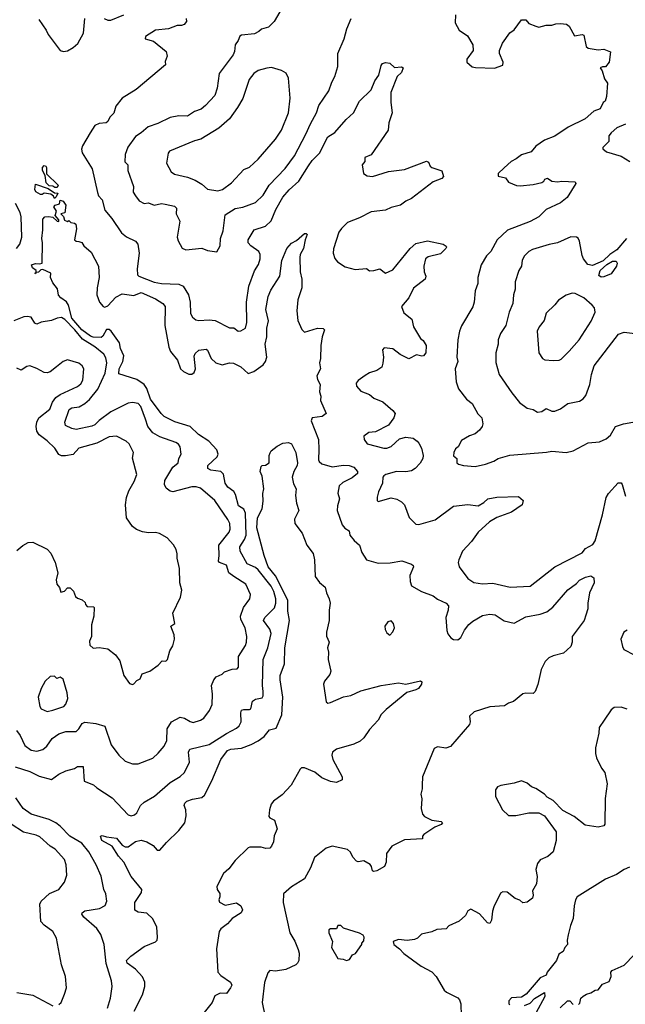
# Model space of a CAD drawing. Extents: x 1678759 to 1859541, y 384609 to 522867.
# Tile 203 of 256: x 1773115 to 1777303, y 450972 to 457778. Entities that reach past the tile are written whole.
import ezdxf

# ---------------------------------------------------------------- set-up
doc = ezdxf.new("R2010")
doc.units = 0

msp = doc.modelspace()

# ---------------------------------------------------------------- linework, layer by layer
at = {"layer": '0CON20XD'}
for points in [[(1774929.5, 457860.5), (1774873.8, 457765), (1774836.7, 457725), (1774788.3, 457711.7), (1774770, 457695), (1774739.2, 457680.8), (1774648.9, 457671.1), (1774636.8, 457663.2), (1774626.6, 457633.4), (1774606, 457605), (1774601.1, 457558.9), (1774591.4, 457535), (1774494.4, 457405), (1774481.1, 457305), (1774465, 457253.8), (1774399.2, 457185), (1774370.2, 457159.8), (1774325, 457143.3), (1774275, 457110.9), (1774215, 457112.2), (1774155, 457101.2), (1774070, 457060), (1774003.9, 457036.1), (1773954.3, 456995), (1773915, 456971.4), (1773862.8, 456897.2), (1773845.6, 456845), (1773842.5, 456795), (1773862.5, 456775), (1773862.3, 456735), (1773901.2, 456625), (1773900.8, 456585), (1773915, 456560), (1773942.5, 456525), (1773975, 456506.7), (1774005, 456510.8), (1774045, 456496), (1774095, 456506.7), (1774122.2, 456502.2), (1774185, 456488.8), (1774198.8, 456475), (1774196.2, 456435), (1774222.5, 456385), (1774204.1, 456274.1), (1774210, 456250), (1774238.3, 456198.3), (1774265, 456186.2), (1774375, 456198.1), (1774415, 456182.5), (1774477.5, 456172.5), (1774500.8, 456215), (1774502.7, 456265), (1774521.2, 456318.8), (1774535, 456428.9), (1774605, 456471.8), (1774657.2, 456482.8), (1774745, 456513.8), (1774799.1, 456565), (1774841.2, 456635), (1774951.3, 456748.7), (1775015, 456836.9), (1775094.7, 456985.3), (1775125, 457058), (1775168.6, 457135), (1775184.5, 457185), (1775253.1, 457285), (1775272.5, 457345), (1775294, 457385), (1775316, 457455), (1775316, 457545), (1775360, 457645), (1775377.5, 457715), (1775407.1, 457785)], [(1773248.7, 457778.7), (1773298.8, 457705), (1773312, 457675), (1773395.7, 457565.7), (1773418.8, 457558.8), (1773445, 457562.9), (1773486, 457585), (1773517.6, 457612.4), (1773556.9, 457685), (1773565.5, 457785)], [(1774266.7, 457785), (1774268, 457765), (1774253.3, 457745), (1774235, 457737.5), (1774205, 457738.6), (1774144.2, 457714.2), (1774055, 457705.6), (1773985, 457662.5), (1773982.5, 457645), (1774040, 457630), (1774128.6, 457558.6), (1774136, 457525), (1774121.7, 457488.3), (1774123.3, 457465), (1773920, 457295), (1773825, 457235.6), (1773780.6, 457179.4), (1773767.4, 457132.6), (1773738.8, 457105), (1773725.9, 457074.1), (1773714.2, 457065.8), (1773665, 457059.5), (1773635, 457045.6), (1773602.9, 456995), (1773548.9, 456905), (1773543.2, 456883.2), (1773546.8, 456856.8), (1773617.3, 456747.3), (1773652.9, 456582.9), (1773661.3, 456561.3), (1773685, 456532), (1773705, 456460.8), (1773752.7, 456402.7), (1773819.5, 456305), (1773855, 456276.4), (1773915, 456247.5), (1773931.2, 456225), (1773941.9, 456165), (1773927.8, 456055), (1773930.5, 456015), (1773939.2, 456005), (1774045, 455962.6), (1774095, 455953.1), (1774215, 455950), (1774245.4, 455935.4), (1774283.5, 455875), (1774293.8, 455825), (1774296.1, 455746.1), (1774310.5, 455720.5), (1774333.7, 455703.7), (1774355, 455698.9), (1774425, 455703.8), (1774467.3, 455697.3), (1774565, 455648.6), (1774595, 455648.8), (1774625, 455624), (1774643.9, 455626.1), (1774675.6, 455644.4), (1774685.5, 455684.5), (1774683.9, 455825), (1774699.6, 455935), (1774738.3, 456041.7), (1774767.1, 456085), (1774778.1, 456125), (1774777.5, 456155), (1774769.4, 456175), (1774712.5, 456215), (1774696, 456235), (1774695.8, 456255), (1774735.7, 456325), (1774815, 456351.4), (1774853.2, 456386.8), (1774887.1, 456465), (1774935, 456550.6), (1774977.7, 456602.3), (1775045, 456660.9), (1775113.3, 456766.7), (1775138.5, 456805), (1775188.5, 456855), (1775245, 456967.5), (1775295, 456998), (1775372.7, 457087.3), (1775424.4, 457135), (1775465.7, 457214.3), (1775545, 457292.5), (1775571.2, 457355), (1775598.6, 457395), (1775615, 457460), (1775625, 457473.8), (1775645, 457481.2), (1775675, 457476.7), (1775706.2, 457446.2), (1775755, 457452), (1775766.7, 457445), (1775755, 457413.8), (1775725.6, 457384.4), (1775681.1, 457275), (1775681.3, 457205), (1775690, 457135), (1775667.5, 457065), (1775664.1, 457015), (1775546.1, 456843.9), (1775502.5, 456825), (1775501.7, 456798.3), (1775482.5, 456775), (1775493.3, 456715), (1775517.7, 456697.7), (1775555, 456693.1), (1775665, 456727.5), (1775775, 456741.9), (1775928.8, 456798.8), (1775943, 456793), (1775953.8, 456765), (1775965, 456756.2), (1776035, 456732.5), (1776045, 456693.3), (1776035, 456680), (1775975, 456655.8), (1775825, 456541.2), (1775785, 456524), (1775747.5, 456495), (1775685, 456480), (1775645, 456462), (1775545, 456449.4), (1775465, 456407.1), (1775381.2, 456375), (1775340, 456335), (1775321.7, 456308.3), (1775285.7, 456194.3), (1775283, 456163), (1775295, 456126.7), (1775312.9, 456102.9), (1775365, 456070), (1775435, 456050), (1775513, 456057), (1775535, 456042.5), (1775565, 456043.3), (1775605, 456056.7), (1775645, 456026.7), (1775695, 456048), (1775815, 456197.1), (1775855, 456231.4), (1775935, 456250), (1776043.6, 456226.4), (1776063, 456213), (1776067.5, 456205), (1776062.5, 456195), (1776025, 456160), (1775940.7, 456139.3), (1775921.4, 456125), (1775909.2, 456075), (1775912.5, 456035), (1775924, 456005), (1775920, 455985), (1775837.9, 455922.1), (1775805.4, 455854.6), (1775755.8, 455795), (1775772.2, 455752.2), (1775826.5, 455706.5), (1775837.8, 455655), (1775887.5, 455575), (1775905, 455560), (1775925.7, 455525), (1775924.4, 455475), (1775908, 455455), (1775895, 455451.4), (1775858.3, 455461.7), (1775805, 455433.8), (1775745, 455464.2), (1775695, 455502.9), (1775635, 455510), (1775624.1, 455495.9), (1775630, 455445), (1775627.3, 455402.7), (1775618.8, 455375), (1775585, 455353.3), (1775535, 455336.2), (1775505, 455318.8), (1775455, 455283.3), (1775441.2, 455265), (1775443.8, 455245), (1775475, 455210.8), (1775535, 455187.8), (1775565, 455160.6), (1775627.2, 455137.2), (1775695, 455076.7), (1775711.2, 455055), (1775701.2, 455025), (1775664.3, 454975.7), (1775575, 454928), (1775530, 454925), (1775495, 454900), (1775497.5, 454875), (1775517.5, 454845), (1775633.3, 454815), (1775655, 454815.4), (1775685, 454826.8), (1775740.6, 454879.4), (1775785, 454891.1), (1775835.2, 454885.2), (1775864.5, 454865), (1775875, 454850.6), (1775894, 454815), (1775905.3, 454765), (1775903.3, 454745), (1775885, 454711.2), (1775849.4, 454675), (1775825, 454659.4), (1775785, 454652.9), (1775721.2, 454655), (1775646.2, 454633.8), (1775632.9, 454625), (1775625.6, 454614.4), (1775622.9, 454575), (1775595.7, 454515), (1775586.7, 454476.7), (1775587.5, 454455), (1775595, 454447.5), (1775685, 454473.1), (1775723.2, 454463.2), (1775755, 454446), (1775775.7, 454425), (1775807.2, 454337.2), (1775855, 454290), (1775875, 454287.5), (1775989.1, 454320.9), (1776115, 454414.2), (1776215, 454425.6), (1776285, 454416.7), (1776325, 454440), (1776353.3, 454465), (1776415, 454477.1), (1776565, 454482.5), (1776596, 454455), (1776590, 454425), (1776515, 454374.2), (1776415, 454337.8), (1776363.8, 454306.2), (1776284.5, 454235.5), (1776240.3, 454169.7), (1776176, 454105), (1776150.8, 454045), (1776148, 454025), (1776154.2, 453995), (1776215, 453916), (1776255, 453887.5), (1776315, 453878.6), (1776386.3, 453883.7), (1776505.9, 453854.1), (1776645, 453862.9), (1776816, 453995), (1777005, 454093.1), (1777027.4, 454122.6), (1777079.1, 454150.9), (1777093.5, 454175), (1777144.4, 454355), (1777170.8, 454475), (1777187, 454503), (1777252.6, 454577.4), (1777275, 454575.7), (1777281.4, 454565), (1777304.5, 454484.5)], [(1773700, 457785), (1773725, 457773.5), (1773745, 457774.5), (1773835, 457811.2)], [(1776128, 457812), (1776127.3, 457755), (1776153.1, 457705), (1776212.5, 457665), (1776248.6, 457605), (1776250.8, 457565), (1776207.5, 457505), (1776207.5, 457485), (1776245, 457452.5), (1776267, 457447), (1776397.3, 457442.7), (1776455, 457463.8), (1776458, 457485), (1776432, 457545), (1776432, 457565), (1776453.8, 457615), (1776504, 457686), (1776535, 457707.5), (1776585, 457776.2), (1776615, 457776.7), (1776635, 457752.5), (1776683.9, 457733.9), (1776705, 457726.7), (1776755, 457740), (1776795, 457740.8), (1776821.8, 457748.2), (1776855, 457751.1), (1776895.8, 457745.8), (1776913.6, 457733.6), (1776952.5, 457665), (1777005, 457676.2), (1777015, 457670), (1777032.7, 457592.7), (1777045, 457580), (1777115, 457570), (1777155, 457574), (1777200, 457555), (1777191.2, 457485), (1777165, 457452.5), (1777145, 457452.5), (1777130, 457445), (1777142.5, 457425), (1777159.3, 457369.3), (1777179.3, 457339.3), (1777173, 457247), (1777162.5, 457215), (1777150, 457205), (1777128.8, 457161.2), (1777085, 457146), (1777025, 457092.2), (1776908, 457035), (1776815, 456973.5), (1776744, 456945), (1776685, 456904.3), (1776650.8, 456865), (1776585, 456844.2), (1776549.2, 456815), (1776513.1, 456796.9), (1776465.5, 456754.5), (1776423.8, 456715), (1776423.3, 456695), (1776473.8, 456683.8), (1776495.7, 456655.7), (1776551.3, 456631.3), (1776575, 456628.9), (1776665, 456639.2), (1776725, 456652.5), (1776739.3, 456660.7), (1776747.5, 456675), (1776765, 456682.5), (1776795, 456662.5), (1776835, 456656.7), (1776865, 456660.8), (1776955, 456656.7), (1776960, 456645), (1776901.7, 456548.3), (1776855, 456512.9), (1776756, 456465), (1776706, 456415), (1776645, 456382.2), (1776488.3, 456321.7), (1776416.5, 456255), (1776372.9, 456175), (1776343.5, 456145), (1776306.2, 456083.8), (1776282.5, 455995), (1776282.5, 455955), (1776265.8, 455904.2), (1776257.5, 455825), (1776247.5, 455792.5), (1776169.3, 455660.7), (1776156, 455625), (1776144.4, 455565), (1776136.9, 455445), (1776145.7, 455415), (1776127.5, 455365), (1776132.9, 455275), (1776148.8, 455225), (1776204.3, 455154.3), (1776245, 455123.8), (1776282.2, 455052.2), (1776310, 455025), (1776317.1, 454985), (1776312.5, 454965), (1776295, 454940), (1776264.5, 454915.5), (1776225, 454902), (1776171.2, 454868.8), (1776146.7, 454825), (1776129.5, 454810.5), (1776116.2, 454785), (1776113.8, 454763.8), (1776137.5, 454745), (1776137.5, 454715), (1776150, 454705), (1776185, 454696.2), (1776265, 454690), (1776335, 454704.5), (1776394, 454725), (1776423.3, 454745), (1776505, 454768), (1776757.7, 454787.7), (1776795, 454794.2), (1776894.1, 454785.9), (1776943.4, 454796.6), (1777045, 454852.5), (1777125, 454860.8), (1777170.3, 454879.7), (1777200, 454905), (1777234.2, 454965), (1777290.8, 454985), (1777355, 454996.8)], [(1774485, 456594.2), (1774516.7, 456605), (1774579.3, 456650.7), (1774665, 456742.5), (1774705, 456758), (1774765, 456814), (1774885, 456950.8), (1774926, 457014), (1774973.6, 457135), (1774986.1, 457235), (1774974.5, 457374.5), (1774957.9, 457407.9), (1774926.1, 457426.1), (1774856.2, 457446.2), (1774825, 457443.5), (1774765, 457425.6), (1774735.3, 457404.7), (1774701.1, 457365), (1774657.7, 457232.3), (1774620.4, 457169.6), (1774565, 457092.9), (1774491.5, 457028.5), (1774368.1, 456951.9), (1774325, 456940.5), (1774152, 456868), (1774142.5, 456855), (1774130.8, 456785), (1774163.8, 456725), (1774185, 456710), (1774275, 456689.4), (1774328.1, 456668.1), (1774375, 456640), (1774415, 456605.8), (1774485, 456594.2)], [(1777305, 457055.5), (1777245, 457030), (1777205.3, 456994.7), (1777190, 456975), (1777188.8, 456935), (1777147.5, 456895), (1777147.5, 456885), (1777173.2, 456863.2), (1777275, 456834.2), (1777335, 456798.1)], [(1773375, 456617.5), (1773358.3, 456618.3), (1773345, 456627.5), (1773318.3, 456628.3), (1773299.3, 456649.3), (1773291.7, 456701.7), (1773272.5, 456735), (1773273.3, 456755), (1773285, 456768.8), (1773295.9, 456765.9), (1773300, 456755), (1773301.7, 456711.7), (1773382.5, 456635), (1773375, 456617.5)], [(1773355, 456542.5), (1773348.3, 456558.3), (1773331.7, 456571.7), (1773285, 456577.5), (1773271.7, 456568.3), (1773258.3, 456568.3), (1773227, 456587), (1773220, 456605), (1773225, 456640), (1773311.7, 456611.7), (1773355, 456580), (1773378.3, 456578.3), (1773367, 456553), (1773355, 456542.5)], [(1773083.9, 452613.9), (1773185, 452581.5), (1773249, 452549), (1773335, 452525.5), (1773385, 452562.5), (1773435, 452585.6), (1773495, 452601.8), (1773515, 452615.5), (1773555, 452616), (1773560.8, 452515), (1773625, 452488.6), (1773648.2, 452468.2), (1773755, 452399.6), (1773865, 452281.4), (1773885, 452274.2), (1773909.7, 452280.3), (1773925, 452296.2), (1773951.4, 452345), (1773975, 452368.6), (1774048.6, 452411.4), (1774155, 452503.8), (1774225, 452545.6), (1774255.6, 452575), (1774289.6, 452645), (1774283.5, 452715), (1774292.5, 452735), (1774425, 452767.7), (1774545, 452843.8), (1774615, 452880.6), (1774632.6, 452897.4), (1774646.2, 452923.8), (1774644.4, 452985.6), (1774650, 453005), (1774665, 453010), (1774705, 453008.6), (1774714, 453015), (1774725, 453066), (1774745, 453081.1), (1774790.9, 453089.1), (1774798.5, 453105), (1774799.6, 453135), (1774793.8, 453175), (1774798, 453355), (1774832.1, 453435), (1774854.5, 453535), (1774844.6, 453564.6), (1774800.5, 453625), (1774811.1, 453645), (1774877.4, 453712.6), (1774886, 453744), (1774886.3, 453775), (1774872.7, 453825), (1774855, 453861.3), (1774765, 453975.9), (1774745, 453991.6), (1774687.4, 454017.4), (1774640.9, 454105), (1774638.5, 454135), (1774670.7, 454185), (1774680.2, 454215), (1774677.2, 454367.3), (1774665, 454393.3), (1774627.3, 454417.3), (1774607.7, 454495), (1774596.7, 454516.7), (1774555, 454547.5), (1774535, 454573.8), (1774525.7, 454635.7), (1774505, 454655.6), (1774437.5, 454665), (1774415.8, 454675), (1774417.1, 454695), (1774480, 454755), (1774487.9, 454775), (1774477.9, 454805), (1774422.5, 454865), (1774350.9, 454910.9), (1774295, 454966.6), (1774187.7, 454997.7), (1774115, 455035.8), (1774094.1, 455055), (1774018.9, 455155), (1773995, 455227.5), (1773975, 455256.1), (1773925, 455290), (1773800.7, 455330.7), (1773804.2, 455365), (1773829.6, 455415), (1773836.1, 455455), (1773813.2, 455505), (1773804.5, 455545), (1773748.6, 455625), (1773735, 455636.4), (1773715, 455635.4), (1773690.7, 455589.3), (1773679.8, 455580.2), (1773623.4, 455583.4), (1773605, 455590.5), (1773545.5, 455635), (1773475, 455714.5), (1773453.4, 455803.4), (1773438.6, 455828.6), (1773398.8, 455855), (1773383, 455873), (1773376.2, 455916.2), (1773345, 455958.6), (1773328.1, 455995), (1773331.2, 456025), (1773275, 456050.8), (1773262, 456048), (1773245, 456032.5), (1773230, 456030), (1773225, 456020), (1773220, 456025), (1773230, 456030), (1773230, 456045), (1773205, 456063.3), (1773196.7, 456083.3), (1773225, 456092.5), (1773255, 456090), (1773270, 456095), (1773272.9, 456235), (1773268.6, 456265), (1773276, 456325), (1773275, 456400), (1773290, 456415), (1773315, 456417.5), (1773345, 456412.5), (1773373.9, 456383.9), (1773386.7, 456383.3), (1773386.7, 456395), (1773360, 456425), (1773370, 456455), (1773352.5, 456485), (1773360, 456495), (1773390, 456505), (1773395, 456530), (1773415, 456522.5), (1773433.3, 456495), (1773427, 456443), (1773400, 456435), (1773418.3, 456418.3), (1773425, 456392.5), (1773445, 456382.5), (1773455, 456390), (1773470, 456375), (1773495, 456371.2), (1773504.1, 456364.1), (1773508.3, 456331.7), (1773494.3, 456255), (1773505, 456245.8), (1773525, 456244.2), (1773545, 456236.7), (1773560, 456215), (1773610.5, 456170.5), (1773660, 456075), (1773665.8, 455995.8), (1773651.5, 455925), (1773649.6, 455875), (1773668.1, 455825), (1773692.8, 455795), (1773705, 455790.4), (1773725, 455800), (1773779.7, 455860.3), (1773825, 455883.3), (1773905, 455871.4), (1773955, 455892.9), (1774055, 455847.5), (1774106.1, 455816.1), (1774120.4, 455795), (1774119.3, 455665), (1774145.7, 455515), (1774157.4, 455485), (1774206.8, 455425), (1774227.5, 455365), (1774247.1, 455345), (1774285, 455327.5), (1774305, 455327.8), (1774321.7, 455338.3), (1774330, 455365), (1774320.8, 455450.8), (1774329.7, 455470.3), (1774355, 455492.5), (1774405, 455500.8), (1774415, 455493.3), (1774439.5, 455435), (1774472.5, 455405), (1774515, 455392.5), (1774565, 455405.5), (1774594.5, 455404.5), (1774645, 455379.2), (1774695, 455332), (1774735, 455345.6), (1774798.3, 455391.7), (1774815, 455416), (1774823.6, 455445), (1774812.8, 455535), (1774825.2, 455585), (1774824.8, 455645), (1774835.9, 455695), (1774817.1, 455775), (1774833.5, 455865), (1774850.9, 455909.1), (1774914.2, 456005.8), (1774927.4, 456112.6), (1774962.5, 456195), (1774995, 456232), (1775029.2, 456250.8), (1775085, 456298.8), (1775095, 456300), (1775103, 456293), (1775090, 456255), (1775077.1, 456195), (1775055.4, 456154.6), (1775051.5, 456135), (1775055.3, 456035), (1775066.9, 455985), (1775067.1, 455925), (1775037.6, 455842.4), (1775032, 455765), (1775038.2, 455698.2), (1775066.9, 455636.9), (1775085, 455617.5), (1775175, 455645.7), (1775213.3, 455643.3), (1775223, 455633), (1775206.5, 455585), (1775198.2, 455525), (1775195.5, 455435), (1775187.5, 455405), (1775195.5, 455365), (1775170, 455315), (1775175, 455290), (1775193.3, 455255), (1775189.4, 455205), (1775196.7, 455175), (1775195.6, 455145), (1775233.3, 455055), (1775207.5, 455035), (1775137.5, 455025), (1775130, 455005), (1775181.8, 454875), (1775182.6, 454807.4)], [(1773094.4, 456195), (1773116.5, 456225), (1773130.5, 456275), (1773125.6, 456414.4), (1773119.6, 456445), (1773086.9, 456506.9)], [(1777311.4, 456265), (1777245, 456186.7), (1777195, 456153.5), (1777149.8, 456110.2), (1777075, 456079.6), (1777044.5, 456084.5), (1777014.4, 456125), (1777005, 456147.5), (1776987, 456247), (1776977.5, 456267.5), (1776965, 456273.8), (1776925, 456277.5), (1776835, 456234.5), (1776776.3, 456223.7), (1776661.1, 456188.9), (1776636, 456175), (1776605.8, 456145), (1776589.4, 456115), (1776585.7, 456075), (1776565.5, 456044.5), (1776540.6, 455965), (1776541.9, 455915), (1776529.5, 455875), (1776525.7, 455815), (1776500, 455755), (1776475.6, 455665), (1776440.9, 455609.1), (1776424.2, 455565), (1776424.2, 455534.2), (1776408.6, 455475), (1776407, 455407), (1776430.6, 455325), (1776517.4, 455197.4), (1776572, 455132), (1776623.1, 455093.1), (1776665, 455082.9), (1776695, 455064.2), (1776725, 455068.6), (1776755, 455090.6), (1776795, 455072.5), (1776815, 455070.8), (1776855, 455086.9), (1776905, 455125.8), (1776985, 455140), (1777012.1, 455157.9), (1777029.7, 455180.3), (1777057.9, 455255), (1777068.8, 455325), (1777086.5, 455385), (1777256.3, 455603.7), (1777295, 455616.9), (1777367.9, 455607.9)], [(1777135, 455998.8), (1777120, 456010), (1777129.6, 456045), (1777175, 456086.5), (1777215, 456108.1), (1777239.7, 456109.7), (1777245.6, 456095.6), (1777242.9, 456075), (1777205, 456020), (1777155, 456001.2), (1777135, 455998.8)], [(1776805, 455420.8), (1776845, 455424.3), (1776859.4, 455430.6), (1776915, 455486.2), (1776983.3, 455565), (1777066.2, 455693.8), (1777094, 455755), (1777089.2, 455785), (1777074, 455805), (1777015.3, 455855.3), (1776955, 455885.6), (1776935, 455886.9), (1776895, 455874.2), (1776840.3, 455839.7), (1776815, 455807.1), (1776755, 455750), (1776741.2, 455698.8), (1776707.5, 455655), (1776694.3, 455625), (1776704.2, 455475), (1776731.2, 455435), (1776746, 455426), (1776805, 455420.8)], [(1773092.2, 452865), (1773118.9, 452828.9), (1773150.6, 452760.6), (1773195, 452728.2), (1773235, 452720.4), (1773275, 452732.5), (1773303.6, 452756.4), (1773341, 452809), (1773385, 452841.8), (1773435, 452857.3), (1773505, 452857.1), (1773525, 452876.9), (1773546.3, 452913.7), (1773565, 452922.7), (1773642.8, 452912.8), (1773704.6, 452894.6), (1773747.5, 452765), (1773800.8, 452695), (1773845, 452652), (1773895, 452633.8), (1773933.9, 452633.9), (1774035, 452672.5), (1774072.4, 452707.6), (1774114.2, 452755), (1774133.3, 452795), (1774135.4, 452875), (1774166, 452924), (1774225, 452955.5), (1774255, 452950.6), (1774295, 452926), (1774315, 452920.8), (1774365, 452936), (1774389.3, 452950.7), (1774427.4, 453002.6), (1774445.6, 453045), (1774448.5, 453115), (1774442.7, 453175), (1774457.5, 453215), (1774475, 453235.5), (1774515, 453254.4), (1774530.4, 453269.6), (1774585, 453288.6), (1774619.3, 453290.7), (1774628.9, 453301.1), (1774629.2, 453375), (1774677.3, 453452.7), (1774684.5, 453475.5), (1774685.4, 453515), (1774675.3, 453575), (1774645, 453631.4), (1774642.6, 453655), (1774662.5, 453715), (1774705.6, 453775), (1774711.9, 453805), (1774678, 453875), (1774595, 453928.4), (1774560.7, 453955), (1774545, 454008.1), (1774496, 454025), (1774489.6, 454035), (1774495.3, 454074.8), (1774491.8, 454145), (1774563.3, 454235), (1774571.5, 454255), (1774567.3, 454295), (1774555, 454322.5), (1774464.5, 454455), (1774365, 454540.5), (1774335, 454548.5), (1774305, 454548.2), (1774175, 454513.4), (1774155, 454517.6), (1774128.3, 454538.3), (1774115.7, 454565), (1774118.3, 454591.7), (1774175, 454684.2), (1774210, 454715), (1774215.7, 454745), (1774232.9, 454775), (1774225.7, 454824.3), (1774213.8, 454843.8), (1774196, 454855), (1774084.2, 454894.2), (1774035, 454922.9), (1774000.8, 454965), (1773985, 455016.2), (1773953.5, 455105), (1773933.8, 455125), (1773895, 455132.2), (1773865, 455126.5), (1773746, 455066), (1773665, 455008.2), (1773635, 454977.1), (1773615, 454967.7), (1773505.4, 454945.4), (1773475, 454952.2), (1773432.6, 454972.6), (1773427.5, 454995), (1773457.6, 455082.4), (1773475.9, 455094.1), (1773527.2, 455102.8), (1773565.2, 455124.8), (1773597.5, 455152.5), (1773655.2, 455224.8), (1773705.5, 455334.5), (1773716.9, 455405), (1773711.3, 455441.3), (1773696.9, 455465), (1773635, 455515.8), (1773549.5, 455569.5), (1773496.1, 455635), (1773427.3, 455705), (1773405, 455718.5), (1773375, 455714.4), (1773335, 455699.4), (1773265, 455687.1), (1773235, 455672.5), (1773219.5, 455679.5), (1773195, 455721.4), (1773166.7, 455726.7), (1773145, 455723.3), (1773076, 455695)], [(1773095, 454108.6), (1773136.6, 454143.4), (1773175, 454163.5), (1773206.4, 454166.4), (1773305, 454118), (1773330.9, 454090.9), (1773361.2, 454025), (1773380, 453955), (1773367.5, 453905), (1773372.5, 453875), (1773391.7, 453851.7), (1773400, 453820), (1773425, 453827.5), (1773445, 453850), (1773465, 453850), (1773487, 453827), (1773501.7, 453791.7), (1773515, 453780), (1773548.3, 453768.3), (1773568.3, 453748.3), (1773570, 453735), (1773581.7, 453721.7), (1773625, 453720), (1773630, 453715), (1773627.5, 453655), (1773612.5, 453595), (1773612.5, 453515), (1773598.3, 453481.7), (1773600, 453455), (1773623.6, 453433.6), (1773665, 453437.5), (1773725, 453428.8), (1773777.8, 453387.8), (1773807.5, 453345), (1773835.6, 453245), (1773875, 453190), (1773895, 453183.3), (1773903.6, 453186.4), (1773925, 453210), (1773947.7, 453222.3), (1773962.5, 453255), (1774016.1, 453273.9), (1774073.9, 453316.1), (1774100, 453345), (1774125, 453342.5), (1774136.7, 453355), (1774152.5, 453415), (1774175, 453450), (1774186.2, 453495), (1774182.5, 453525), (1774160, 453585), (1774187.5, 453605), (1774173.6, 453676.4), (1774227.5, 453785), (1774236.2, 453835), (1774223.3, 453885), (1774221.2, 453985), (1774204, 454055), (1774203.8, 454085), (1774196.2, 454115), (1774177.9, 454147.9), (1774135, 454196.7), (1774082.5, 454225), (1774055, 454232.9), (1774005, 454231.5), (1773965, 454238.5), (1773923.7, 454253.6), (1773895.5, 454275), (1773854.1, 454334.1), (1773846, 454425), (1773853.2, 454475), (1773869.1, 454520.9), (1773906.4, 454585), (1773924.4, 454635), (1773896.2, 454746.2), (1773902, 454785), (1773871.2, 454845), (1773851.2, 454865), (1773785, 454900), (1773735, 454893.6), (1773648.5, 454851.5), (1773525, 454815.6), (1773485, 454772.9), (1773432.5, 454762.5), (1773405, 454763.3), (1773385, 454772.5), (1773358.6, 454815), (1773305, 454866.9), (1773248.9, 454908.9), (1773234.4, 454934.4), (1773229.5, 454965), (1773234, 454996), (1773246.8, 455025), (1773322.7, 455085), (1773342.7, 455135), (1773365, 455166.2), (1773395, 455185.9), (1773515, 455241.1), (1773538.3, 455261.7), (1773552.5, 455285), (1773559.4, 455365), (1773548.1, 455385), (1773525, 455402.5), (1773445, 455426), (1773415, 455414.2), (1773370.9, 455379.1), (1773327, 455343), (1773305, 455335.7), (1773285, 455338.6), (1773235, 455366.5), (1773185, 455385.6), (1773165, 455381.5), (1773125, 455355.8), (1773095, 455368)], [(1773907.7, 450925), (1773963.8, 451036.2), (1773981.4, 451095), (1773981.3, 451125), (1773965, 451161.8), (1773915, 451214.7), (1773857.5, 451255), (1773854.2, 451275), (1773884, 451305), (1773975, 451370.6), (1774055, 451403.5), (1774065.3, 451415), (1774067.2, 451435), (1774063.1, 451505), (1774035, 451563.6), (1773995, 451601.1), (1773935, 451607.8), (1773912.4, 451622.4), (1773911.3, 451675), (1773957.3, 451745), (1773960.6, 451765), (1773885, 451855.6), (1773834.6, 451954.6), (1773798.9, 451995), (1773755.6, 452065), (1773683.3, 452105), (1773673.8, 452135), (1773685, 452138.8), (1773715, 452128.8), (1773785, 452119.6), (1773825, 452072.5), (1773845, 452059.6), (1773865, 452060.4), (1773915, 452096.8), (1773955, 452107.4), (1773995, 452093.9), (1774038.4, 452068.4), (1774065, 452038.1), (1774085, 452036.9), (1774129.6, 452090.4), (1774215, 452172.7), (1774256.2, 452225), (1774266, 452275), (1774264.2, 452315), (1774252.9, 452345), (1774256.8, 452363.2), (1774270, 452375), (1774310, 452390), (1774375, 452400.8), (1774392.8, 452417.2), (1774443.3, 452516.7), (1774506.9, 452665), (1774553.3, 452725), (1774575, 452735.5), (1774648, 452742), (1774715, 452766.6), (1774765, 452793.8), (1774805, 452821.8), (1774841.7, 452868.3), (1774888.5, 452881.5), (1774926.8, 452973.2), (1774934.1, 453095), (1774915.3, 453214.7), (1774915.9, 453244.1), (1774946.1, 453325), (1774947.6, 453435), (1774981.1, 453625), (1774969, 453689), (1774970, 453765), (1774883.3, 453933.3), (1774834.4, 453995), (1774806.2, 454075), (1774754.1, 454265), (1774760, 454335), (1774792.3, 454397.7), (1774799.1, 454449.1), (1774797.3, 454502.7), (1774804.2, 454535.8), (1774792.9, 454622.9), (1774778.8, 454655), (1774785, 454690), (1774793, 454697), (1774815, 454697.5), (1774840, 454715), (1774840, 454765), (1774846.4, 454783.6), (1774853.6, 454796.4), (1774895, 454830), (1774935, 454850), (1774975, 454856.2), (1774995, 454846.7), (1775024, 454785), (1775037.1, 454715), (1775034.3, 454695.7), (1775012, 454655), (1775000, 454615), (1775009.5, 454569.5), (1775026.2, 454535), (1775022, 454488), (1775029.4, 454435), (1775044.4, 454385), (1775015.7, 454325), (1775017.5, 454295), (1775068.3, 454228.3), (1775100.6, 454145), (1775145, 454086.7), (1775153.1, 454045), (1775158.7, 453928.7), (1775187.9, 453887.9), (1775228.1, 453855), (1775235.6, 453815), (1775254.6, 453774.6), (1775262.5, 453745), (1775254.5, 453695), (1775256.3, 453623.7), (1775237.1, 453545), (1775236.1, 453516.1), (1775256.2, 453475), (1775243.8, 453435), (1775250, 453405), (1775249.2, 453355), (1775266.8, 453275), (1775259.3, 453250.7), (1775222.7, 453205), (1775216.2, 453185), (1775233.6, 453063.6), (1775245, 453054.2), (1775265, 453056.9), (1775355, 453096.9), (1775405, 453105.7), (1775475, 453138.1), (1775615, 453175.6), (1775735, 453193.8), (1775785, 453184), (1775887.3, 453207.3), (1775895, 453200), (1775892.9, 453185), (1775872, 453155), (1775855, 453144.4), (1775793.3, 453126.7), (1775650.4, 453009.6), (1775614.3, 452975), (1775594.2, 452935), (1775535, 452871.2), (1775495, 452814), (1775469.1, 452790.9), (1775425, 452769.1), (1775305, 452734.3), (1775277.5, 452715), (1775273.5, 452695), (1775281.1, 452665), (1775346.2, 452545), (1775346.1, 452523.9), (1775305, 452504), (1775265, 452510.8), (1775205, 452537.8), (1775155.2, 452575.2), (1775085, 452606.2), (1775065, 452606.5), (1775055, 452597.5), (1774993.1, 452486.9), (1774930.5, 452419.5), (1774869.4, 452375), (1774855, 452354), (1774843.1, 452315), (1774838.8, 452268.8), (1774845, 452260), (1774876.2, 452245), (1774896, 452185), (1774874.3, 452135.7), (1774871.2, 452095), (1774855.9, 452064.1), (1774845, 452050), (1774818.3, 452048.3), (1774785, 452057.1), (1774707.7, 452057.7), (1774695, 452052.5), (1774605, 451966.4), (1774560.8, 451909.2), (1774524.4, 451875), (1774478.8, 451785), (1774480, 451765), (1774498.3, 451738.3), (1774500, 451715), (1774492.5, 451695), (1774497, 451677), (1774535, 451656.2), (1774615, 451673.3), (1774645, 451652.5), (1774656.7, 451625), (1774646.7, 451605), (1774583.8, 451565), (1774552.7, 451527.3), (1774505, 451493.8), (1774494, 451475), (1774475.8, 451354.2), (1774486, 451195), (1774505, 451170), (1774573.3, 451125), (1774581.2, 451105), (1774573.8, 451085), (1774545, 451046.7), (1774501.7, 451048.3), (1774465, 451031.2), (1774445.6, 450985), (1774391.5, 450915)], [(1775182.6, 454807.4), (1775181.2, 454735), (1775185, 454723.8), (1775205, 454708), (1775275, 454686.2), (1775355, 454698.6), (1775393.3, 454695), (1775425, 454684.4), (1775451.4, 454655), (1775450.3, 454639.7), (1775415, 454610), (1775350.6, 454579.4), (1775325, 454556.2), (1775314.2, 454505), (1775326.7, 454465), (1775312.8, 454417.2), (1775310.9, 454385), (1775344.3, 454285), (1775363.6, 454263.6), (1775392.5, 454245), (1775398.8, 454215), (1775427.3, 454177.3), (1775465.8, 454145.8), (1775481.2, 454095), (1775514, 454044), (1775595, 454021.2), (1775677.3, 454022.7), (1775757, 454037), (1775825, 454013.8), (1775836.7, 454005), (1775838, 453995), (1775813.8, 453936.2), (1775814.5, 453894.5), (1775824.4, 453864.4), (1775894.4, 453824.4), (1775974.2, 453794.2), (1776005, 453771.2), (1776064.1, 453744.1), (1776080, 453725), (1776078.8, 453695), (1776061.2, 453645), (1776068, 453555), (1776075, 453533.3), (1776096.2, 453505), (1776115, 453494.2), (1776145, 453490.8), (1776165, 453508), (1776191.6, 453558.4), (1776221.8, 453598.2), (1776249.2, 453620.8), (1776315, 453658.2), (1776365, 453668.2), (1776402.5, 453665), (1776465, 453622.5), (1776535, 453607.3), (1776615, 453649.6), (1776715, 453667.9), (1776760, 453685), (1776802.2, 453717.8), (1776905, 453836.7), (1776965, 453880), (1776986.1, 453903.9), (1777026.7, 453925), (1777063.6, 453933.6), (1777085, 453920), (1777086.7, 453885), (1777056, 453815), (1777043.1, 453745), (1777044, 453705), (1777029.4, 453660.6), (1777018, 453625), (1776936.2, 453515), (1776936, 453475), (1776925.7, 453444.3), (1776875, 453400), (1776805, 453381.2), (1776775, 453366.2), (1776747.7, 453342.3), (1776721.2, 453285), (1776698.8, 453181.2), (1776678.8, 453135), (1776665, 453120), (1776615, 453123.3), (1776595, 453116.7), (1776530, 453065), (1776495.8, 453054.2), (1776467.5, 453035), (1776365, 453028.5), (1776257.3, 452992.7), (1776225, 452962.5), (1776229.2, 452925), (1776224.6, 452905), (1776095, 452754.6), (1776061.7, 452741.7), (1776005, 452752), (1775980.3, 452739.7), (1775900, 452545), (1775897.5, 452487.5), (1775898.3, 452461.7), (1775888.8, 452425), (1775897, 452393), (1775891.2, 452325), (1775900, 452285), (1775915, 452268.8), (1775965, 452244.3), (1776030, 452235), (1776038.8, 452225), (1776030, 452215), (1775985, 452195.6), (1775910, 452145), (1775901.2, 452135), (1775900, 452115), (1775775, 452108.6), (1775689.2, 452065), (1775652.5, 452015), (1775650, 451955), (1775638, 451925), (1775585, 451893.8), (1775565, 451888.8), (1775553.8, 451895), (1775548, 451925), (1775538.1, 451938.1), (1775495, 451964), (1775455, 451956), (1775445, 451961.2), (1775419.5, 451989.5), (1775402.3, 452022.3), (1775381.2, 452041.2), (1775275, 452064.3), (1775235, 452051.9), (1775152.9, 451987.1), (1775126.5, 451915), (1775085, 451839.6), (1774995, 451784.6), (1774939.4, 451735), (1774936.5, 451675), (1774983.5, 451465), (1775017.6, 451407.6), (1775041.7, 451351.7), (1775047.8, 451325), (1775044.4, 451275.6), (1775037.1, 451255), (1775025, 451244.3), (1774956.6, 451213.4), (1774885, 451200), (1774845, 451206.2), (1774830.3, 451189.7), (1774808.5, 451121.5), (1774791.4, 450985), (1774810.8, 450895)], [(1775675, 453522.5), (1775695, 453547.5), (1775706.2, 453575), (1775700, 453605), (1775685, 453622.5), (1775660, 453615), (1775640, 453585), (1775643, 453563), (1775655, 453540), (1775675, 453522.5)], [(1777315, 453558.1), (1777292, 453545), (1777272.9, 453495), (1777282.9, 453445), (1777292.9, 453425), (1777365, 453387.1)], [(1773306.4, 452996.4), (1773345, 453004.2), (1773420.5, 453029.5), (1773435, 453047.5), (1773447.1, 453085), (1773444.3, 453125), (1773415, 453220), (1773395, 453232.5), (1773373, 453223), (1773355, 453240), (1773325, 453237.5), (1773292.5, 453205), (1773263.3, 453155), (1773243.3, 453095), (1773255, 453030), (1773263.3, 453015), (1773306.4, 452996.4)], [(1777315, 453010.8), (1777275, 453026), (1777225, 453023.8), (1777205, 453006.7), (1777156.2, 452935)], [(1777156.2, 452935), (1777122.5, 452885), (1777120, 452845), (1777096.2, 452745), (1777096.2, 452705), (1777103.8, 452675), (1777137.5, 452605), (1777161.4, 452575), (1777177.5, 452495), (1777162.9, 452395), (1777162, 452218), (1777154.2, 452205.8), (1777115, 452196), (1777025, 452210), (1776948.9, 452268.9), (1776871.8, 452311.8), (1776805, 452380.8), (1776763.6, 452403.6), (1776743.8, 452425), (1776685, 452463.1), (1776655, 452474.2), (1776625, 452500.6), (1776585, 452516.7), (1776535, 452500.6), (1776442.5, 452485), (1776420, 452475), (1776406.2, 452455), (1776405, 452407.5), (1776454, 452315), (1776495, 452277.1), (1776545, 452277.5), (1776635, 452295.8), (1776705, 452294.3), (1776745, 452273.8), (1776825.8, 452165), (1776824.3, 452105), (1776805, 452026.7), (1776767.3, 451992.7), (1776715, 451970), (1776696.2, 451945), (1776684.2, 451904.2), (1776692.5, 451855), (1776688.6, 451805), (1776660, 451755), (1776666.7, 451725), (1776661.2, 451705), (1776625, 451678.8), (1776593.9, 451673.9), (1776572.5, 451692.5), (1776542, 451702), (1776485, 451748), (1776455, 451750), (1776439.3, 451740.7), (1776394.4, 451645), (1776384.4, 451615), (1776377.6, 451552.4), (1776365, 451530), (1776350, 451535), (1776295, 451597.1), (1776235, 451630), (1776215, 451617.5), (1776198.8, 451585), (1776154.2, 451545.8), (1776082.5, 451515), (1776065, 451493.8), (1776000.5, 451489.5), (1775965, 451472), (1775893.2, 451456.8), (1775865, 451428.8), (1775845, 451420.8), (1775795, 451412.5), (1775735, 451420), (1775697.5, 451405), (1775702.5, 451385), (1775742.5, 451355), (1775772.1, 451322.1), (1775891.2, 451235), (1775965.5, 451195.5), (1775994, 451165), (1776050.5, 451070.5), (1776065.6, 451055.6), (1776145.5, 451015.5), (1776156.7, 451003.3), (1776165.7, 450975), (1776167.3, 450892.7)], [(1773721.5, 450945), (1773744.3, 451015), (1773755.7, 451095), (1773749.2, 451135), (1773713.9, 451253.9), (1773700.6, 451385), (1773675.8, 451455), (1773648.1, 451495), (1773559.2, 451575), (1773544.2, 451595), (1773547.5, 451605), (1773565, 451618.9), (1773666.7, 451635), (1773705.4, 451654.6), (1773717.8, 451685), (1773710.5, 451735), (1773696.2, 451766.2), (1773678.3, 451858.3), (1773643.6, 451935), (1773592.5, 452025), (1773544.6, 452085), (1773462.1, 452135), (1773395, 452202.1), (1773365, 452227.2), (1773319.2, 452249.2), (1773195.7, 452285), (1773139.4, 452325), (1773089.4, 452399.4)], [(1773385, 450970), (1773403.3, 450985), (1773425, 451042.5), (1773439.2, 451085), (1773432, 451165), (1773404.4, 451244.4), (1773369.1, 451429.1), (1773344, 451475), (1773285, 451518.1), (1773261.9, 451545), (1773254.6, 451665), (1773263.3, 451685), (1773321.9, 451738.1), (1773385.8, 451765), (1773424.4, 451815.6), (1773440.8, 451865), (1773435.7, 451935), (1773425, 451973.3), (1773360, 452045), (1773325.4, 452065.4), (1773255, 452128.5), (1773230, 452140), (1773141.3, 452161.3), (1773057.1, 452217.1)], [(1777330.7, 451919.3), (1777295, 451904.3), (1777241.3, 451868.7), (1777165, 451836.9), (1776970.8, 451715), (1776959.4, 451695), (1776948.3, 451651.7), (1776942.9, 451565), (1776923, 451517), (1776907.3, 451452.7), (1776900.8, 451415), (1776903.8, 451385), (1776885, 451363.3), (1776873.5, 451336.5), (1776842.5, 451317.5), (1776826, 451275), (1776762, 451195), (1776755, 451172.5), (1776715, 451154), (1776617.1, 451042.9), (1776585, 451021.2), (1776515, 451016.7), (1776497.5, 450995), (1776497.5, 450975), (1776505, 450967.5)], [(1775375, 451273.8), (1775395, 451282.5), (1775417, 451313), (1775436.4, 451323.6), (1775480, 451385), (1775480, 451395), (1775495, 451410), (1775497.5, 451435), (1775489.3, 451449.3), (1775465, 451462.5), (1775355, 451497.5), (1775335, 451516.7), (1775315, 451517.5), (1775305, 451493.3), (1775265, 451492.5), (1775253, 451487), (1775253.3, 451465), (1775278.8, 451405), (1775271.2, 451365), (1775315, 451287.5), (1775353, 451283), (1775375, 451273.8)], [(1776980, 450970), (1776989.5, 450980.5), (1776996.4, 451013.6), (1777011.7, 451028.3), (1777035, 451042.5), (1777065, 451050), (1777095, 451070), (1777115, 451072.5), (1777145, 451110), (1777191.7, 451128.3), (1777204, 451165), (1777203.3, 451195), (1777212.5, 451205), (1777295, 451242.5), (1777365, 451313.3)], [(1773096.2, 451053.8), (1773205.8, 451035.8), (1773345, 450961.2)], [(1776605.6, 450964.4), (1776645, 450980), (1776675, 451011.9), (1776745, 451052.5), (1776745.8, 451025), (1776685, 450910)], [(1776851.7, 450948.3), (1776903.6, 450996.4), (1776920, 450995), (1776941.2, 450971.2)]]:
    msp.add_lwpolyline(points, dxfattribs=at)

doc.saveas('drawing.dxf')
